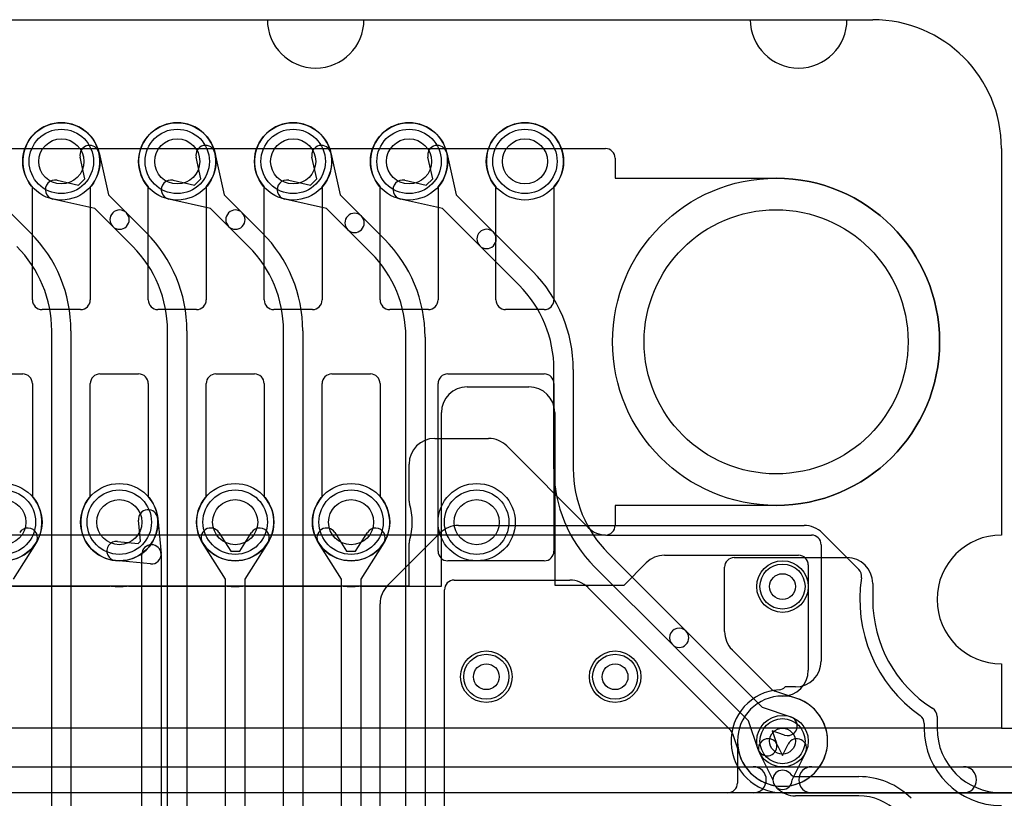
# Model space of a CAD drawing. Extents: x -1.1 to 39.1, y -7.5 to 26.
# Tile 39 of 44: x 21.4 to 29, y 20 to 26. Entities that reach past the tile are written whole.
import ezdxf

# ---------------------------------------------------------------- set-up
doc = ezdxf.new("R2010")
doc.units = 0
for name, color, linetype in [('Hole', 1, 'CONTINUOUS'), ('L1', 3, 'CONTINUOUS'), ('L2', 3, 'CONTINUOUS'), ('L3', 3, 'CONTINUOUS'), ('L4', 3, 'CONTINUOUS'), ('Outline', 7, 'CONTINUOUS'), ('PartsArea-A', 111, 'CONTINUOUS'), ('PartsArea-B', 111, 'CONTINUOUS'), ('PartsSilk-A', 221, 'CONTINUOUS'), ('Resist-A', 2, 'CONTINUOUS'), ('Resist-B', 2, 'CONTINUOUS'), ('Silk-A', 140, 'CONTINUOUS')]:
    doc.layers.add(name, color=color, linetype=linetype)

msp = doc.modelspace()

# ---------------------------------------------------------------- linework, layer by layer
at = {"layer": 'Hole'}
for centre, radius in [((21.7, 24.9), 0.175), ((22.6, 24.9), 0.175), ((23.5, 24.9), 0.175), ((24.4, 24.9), 0.175), ((25.3, 24.9), 0.175), ((27.25, 23.5), 1.025), ((21.25, 22.1), 0.175), ((22.15, 22.1), 0.175), ((23.05, 22.1), 0.175), ((23.95, 22.1), 0.175), ((24.925, 22.1), 0.175), ((27.3, 21.6), 0.1), ((25, 20.9), 0.1), ((26, 20.9), 0.1), ((27.3, 20.4), 0.1)]:
    msp.add_circle(centre, radius, dxfattribs=at)
at = {"layer": 'L1'}
for p, q in [((21.475, 23.825), (21.475, 24.70157)), ((21.925, 24.70157), (21.925, 23.825)), ((22.375, 23.825), (22.375, 24.70157)), ((22.825, 24.70157), (22.825, 23.825)), ((23.275, 23.825), (23.275, 24.70157)), ((23.725, 24.70157), (23.725, 23.825)), ((24.175, 23.825), (24.175, 24.70157)), ((24.625, 24.70157), (24.625, 23.825)), ((25.075, 23.825), (25.075, 24.70157)), ((25.525, 24.70157), (25.525, 23.825)), ((21.85, 23.75), (21.55, 23.75)), ((22.75, 23.75), (22.45, 23.75)), ((23.65, 23.75), (23.35, 23.75)), ((24.55, 23.75), (24.25, 23.75)), ((25.45, 23.75), (25.15, 23.75)), ((21.1, 23.25), (21.4, 23.25)), ((22, 23.25), (22.3, 23.25)), ((22.9, 23.25), (23.2, 23.25)), ((23.8, 23.25), (24.1, 23.25)), ((24.7, 23.25), (25.45, 23.25)), ((21.475, 23.175), (21.475, 22.29843)), ((21.925, 22.29843), (21.925, 23.175)), ((22.375, 23.175), (22.375, 22.29843)), ((22.825, 22.29843), (22.825, 23.175)), ((23.275, 23.175), (23.275, 22.29843)), ((23.725, 22.29843), (23.725, 23.175)), ((24.175, 23.175), (24.175, 22.29843)), ((24.625, 21.875), (24.625, 23.175)), ((25.525, 23.175), (25.525, 21.875)), ((24.8508, 23.15), (25.33089, 23.15)), ((24.6508, 21.60439), (24.6508, 22.95)), ((25.53089, 22.95), (25.53089, 21.61212)), ((25.45, 21.8), (24.7, 21.8)), ((26.38284, 21.84269), (27.42503, 21.84269)), ((26.06944, 21.61213), (26.24142, 21.78411)), ((27.5, 21.76772), (27.5, 20.95005)), ((21.32124, 21.60439), (22.07876, 21.60439)), ((22.22124, 21.60439), (22.97876, 21.60439)), ((23.12124, 21.60439), (23.87876, 21.60439)), ((24.02124, 21.60439), (24.6508, 21.60439)), ((25.53089, 21.61212), (26.06944, 21.61213)), ((27.3, 20.75005), (27.29999, 20.75005)), ((26.94995, 20.40001), (26.94995, 20.07504)), ((27.25526, 20.37767), (27.3, 20.288)), ((27.3, 20.288), (27.34474, 20.37767)), ((27.225, 20.10234), (27.12104, 20.31071)), ((27.47896, 20.31071), (27.375, 20.10234)), ((27.35303, 20.15303), (27.36718, 20.13888)), ((27.40069, 20.125), (27.89289, 20.125)), ((27.225, 20.1), (27.225, 20.10234)), ((27.26111, 20.03281), (27.24697, 20.04697)), ((27.375, 20.10234), (27.375, 20.1)), ((26.87495, 20.00004), (20.00785, 20.00004)), ((27.89289, 19.975), (27.40071, 19.975))]:
    msp.add_line(p, q, dxfattribs=at)
for centre, radius in [((21.7, 24.9), 0.3), ((22.6, 24.9), 0.3), ((23.5, 24.9), 0.3), ((24.4, 24.9), 0.3), ((25.3, 24.9), 0.3), ((21.25, 22.1), 0.3), ((22.15, 22.1), 0.3), ((23.05, 22.1), 0.3), ((23.95, 22.1), 0.3), ((24.925, 22.1), 0.3), ((27.3, 21.6), 0.2), ((25, 20.9), 0.2), ((26, 20.9), 0.2), ((27.3, 20.4), 0.2)]:
    msp.add_circle(centre, radius, dxfattribs=at)
for centre, radius, start, end in [((21.7, 24.9), 0.3, -41.409429, -138.590571), ((22.6, 24.9), 0.3, -41.409429, -138.590571), ((23.5, 24.9), 0.3, -41.409429, -138.590571), ((24.4, 24.9), 0.3, -41.409429, -138.590571), ((25.3, 24.9), 0.3, -41.409429, -138.590571), ((21.55, 23.825), 0.075, 180, -90), ((21.85, 23.825), 0.075, -90, 0), ((22.45, 23.825), 0.075, 180, -90), ((22.75, 23.825), 0.075, -90, 0), ((23.35, 23.825), 0.075, 180, -90), ((23.65, 23.825), 0.075, -90, 0), ((24.25, 23.825), 0.075, 180, -90), ((24.55, 23.825), 0.075, -90, 0), ((25.15, 23.825), 0.075, 180, -90), ((25.45, 23.825), 0.075, -90, 0), ((21.4, 23.175), 0.075, 0, 90), ((22, 23.175), 0.075, 90, 180), ((22.3, 23.175), 0.075, 0, 90), ((22.9, 23.175), 0.075, 90, 180), ((23.2, 23.175), 0.075, 0, 90), ((23.8, 23.175), 0.075, 90, 180), ((24.1, 23.175), 0.075, 0, 90), ((24.7, 23.175), 0.075, 90, 180), ((25.45, 23.175), 0.075, 0, 90), ((24.8508, 22.95), 0.2, 90, 180), ((25.33089, 22.95), 0.2, 0, 90), ((21.25, 22.1), 0.3, 138.590571, 41.409429), ((22.15, 22.1), 0.3, 138.590571, 41.409429), ((23.05, 22.1), 0.3, 138.590571, 41.409429), ((23.95, 22.1), 0.3, 138.590571, 41.409429), ((24.7, 21.875), 0.075, 180, -90), ((25.45, 21.875), 0.075, -90, 0), ((26.38284, 21.64269), 0.2, 90, 135), ((27.42503, 21.76772), 0.07497, 0, 90), ((22.07876, 21.52942), 0.07497, 82.881619, 90), ((22.15, 22.1), 0.50004, -97.116631, -82.883369), ((22.22124, 21.52942), 0.07497, 90, 97.118381), ((22.97876, 21.52942), 0.07497, 82.881619, 90), ((23.05, 22.1), 0.50004, -97.116631, -82.883369), ((23.12124, 21.52942), 0.07497, 90, 97.118381), ((23.87876, 21.52942), 0.07497, 82.881619, 90), ((23.95, 22.1), 0.50004, -97.116631, -82.883369), ((24.02124, 21.52942), 0.07497, 90, 97.118381), ((27.3, 20.95005), 0.2, -90, 0), ((27.29999, 20.40001), 0.35004, 90, 180), ((27.18815, 20.34419), 0.075, 26.513803, -153.484041), ((27.41185, 20.34419), 0.075, -26.513803, 153.484041), ((27.3, 20.1), 0.075, 45, -135), ((27.40069, 20.17239), 0.04739, -135, -90), ((27.89289, 19.55), 0.575, 44.999295, 90), ((26.87495, 20.07504), 0.075, -90, 0), ((27.3, 20.1), 0.075, 180, 0), ((27.40069, 20.17239), 0.19739, -135, -89.994195), ((27.89289, 19.55), 0.425, 45, 90)]:
    msp.add_arc(centre, radius, start, end, dxfattribs=at)
at = {"layer": 'L2'}
for p, q in [((24.6, 22.75), (25.01716, 22.75)), ((25.15858, 22.69142), (25.79142, 22.05858)), ((24.4, 22.26407), (24.4, 22.55)), ((25.93284, 22), (27.52503, 22)), ((24.4, 21.60687), (24.4, 21.93593)), ((27.6, 21.92503), (27.6, 21.02133)), ((13.70007, 21.60687), (24.4, 21.60687)), ((27.4, 20.82133), (27.32129, 20.82133)), ((27.3, 19.99996), (37, 19.99996))]:
    msp.add_line(p, q, dxfattribs=at)
for centre, radius in [((24.925, 22.1), 0.3), ((27.3, 21.6), 0.2), ((25, 20.9), 0.2), ((26, 20.9), 0.2)]:
    msp.add_circle(centre, radius, dxfattribs=at)
for centre, radius, start, end in [((24.6, 22.55), 0.2, 90, 180), ((25.01716, 22.55), 0.2, 45, 90), ((24.47497, 22.26407), 0.07497, 180, -162.647799), ((23.95, 22.1), 0.47504, -17.356255, 17.356255), ((25.93284, 22.2), 0.2, -135, -90), ((24.47497, 21.93593), 0.07497, 162.647799, 180), ((27.52503, 21.92503), 0.07497, 0, 90), ((27.4, 21.02133), 0.2, -90, 0), ((27.3, 20.4), 0.40004, 93.880099, -90), ((27.26786, 20.87392), 0.07497, -86.12238, -44.546053)]:
    msp.add_arc(centre, radius, start, end, dxfattribs=at)
at = {"layer": 'L3'}
for p, q in [((21.8837, 24.76589), (21.84639, 24.93273)), ((21.99277, 24.96547), (22.06541, 24.64065)), ((22.7837, 24.76589), (22.74639, 24.93273)), ((22.89277, 24.96547), (22.96541, 24.64065)), ((23.6837, 24.76589), (23.64639, 24.93273)), ((23.79277, 24.96547), (23.86541, 24.64065)), ((24.58371, 24.76588), (24.54639, 24.93273)), ((24.69277, 24.96547), (24.76542, 24.64064)), ((21.66726, 24.75361), (21.83413, 24.71629)), ((21.83413, 24.71629), (21.8837, 24.76589)), ((22.56726, 24.75361), (22.73413, 24.71629)), ((22.73413, 24.71629), (22.7837, 24.76589)), ((23.46726, 24.75361), (23.63413, 24.71629)), ((23.63413, 24.71629), (23.6837, 24.76589)), ((24.36727, 24.75361), (24.53412, 24.71629)), ((24.53412, 24.71629), (24.58371, 24.76588)), ((22.06541, 24.64065), (22.20507, 24.50098)), ((22.96541, 24.64065), (23.10507, 24.50098)), ((23.86541, 24.64065), (24.03007, 24.47598)), ((24.76542, 24.64064), (25.05507, 24.35098)), ((21.95935, 24.53458), (21.63452, 24.60723)), ((22.85935, 24.53458), (22.53452, 24.60723)), ((23.75935, 24.53458), (23.43452, 24.60723)), ((24.65935, 24.53458), (24.33453, 24.60723)), ((21.30507, 24.50098), (21.46013, 24.34593)), ((22.09901, 24.39492), (21.95935, 24.53458)), ((22.20507, 24.50098), (22.36013, 24.34593)), ((22.99901, 24.39492), (22.85935, 24.53458)), ((23.10507, 24.50098), (23.26013, 24.34593)), ((23.92401, 24.36992), (23.75935, 24.53458)), ((24.03007, 24.47598), (24.21013, 24.29593)), ((24.94901, 24.24492), (24.65935, 24.53458)), ((22.25407, 24.23986), (22.09901, 24.39492)), ((23.15407, 24.23986), (22.99901, 24.39492)), ((24.10407, 24.18986), (23.92401, 24.36992)), ((25.05507, 24.35098), (25.36013, 24.04593)), ((25.25407, 23.93986), (24.94901, 24.24492)), ((21.625, 17.76421), (21.625, 23.58578)), ((21.775, 23.58578), (21.775, 17.76421)), ((22.525, 17.41421), (22.525, 23.58578)), ((22.675, 23.58578), (22.675, 17.41421)), ((23.425, 16.51421), (23.425, 23.58578)), ((23.575, 23.58578), (23.575, 16.51421)), ((24.375, 19.81421), (24.375, 23.53578)), ((24.525, 23.53578), (24.525, 19.81421)), ((25.525, 22.51421), (25.525, 23.28578)), ((25.675, 23.28578), (25.675, 22.51421)), ((25.94592, 21.86014), (26.55048, 21.25557)), ((26.92497, 21.82497), (27.79995, 21.82497)), ((26.44442, 21.14951), (25.83985, 21.75408)), ((26.85, 21.2511), (26.85, 21.75)), ((24.75001, 21.65), (25.6489, 21.65)), ((24.67504, 19.81421), (24.67504, 21.57503)), ((25.79037, 21.59137), (26.89291, 20.48883)), ((27.99995, 21.62497), (27.99995, 21.5)), ((26.55048, 21.25557), (27.14255, 20.66351)), ((27.03649, 20.55745), (26.44442, 21.14951)), ((27.21117, 20.80709), (26.90858, 21.10968)), ((27.41, 20.73231), (27.24041, 20.789)), ((27.14255, 20.66351), (27.36341, 20.58968)), ((28.49996, 20.59169), (28.49996, 20.5)), ((27.11032, 20.33659), (27.03649, 20.55745)), ((26.911, 20.45959), (26.96775, 20.28983)), ((27.31585, 20.44742), (27.22081, 20.47919)), ((27.22081, 20.47919), (27.25258, 20.38415)), ((29, 19.99996), (37, 19.99996))]:
    msp.add_line(p, q, dxfattribs=at)
for centre, radius in [((21.7, 24.9), 0.3), ((22.6, 24.9), 0.3), ((23.5, 24.9), 0.3), ((24.4, 24.9), 0.3), ((27.3, 21.6), 0.2), ((25, 20.9), 0.2), ((26, 20.9), 0.2), ((27.3, 20.4), 0.2)]:
    msp.add_circle(centre, radius, dxfattribs=at)
for centre, radius, start, end in [((21.91958, 24.9491), 0.075, 12.607528, -167.394962), ((22.81958, 24.9491), 0.075, 12.607528, -167.394962), ((23.71958, 24.9491), 0.075, 12.607528, -167.394962), ((24.61958, 24.9491), 0.075, 12.607528, -167.393385), ((21.65089, 24.68042), 0.075, 77.392472, -102.606615), ((22.55089, 24.68042), 0.075, 77.392472, -102.606615), ((23.45089, 24.68042), 0.075, 77.392472, -102.606615), ((24.3509, 24.68042), 0.075, 77.392472, -102.606615), ((22.15204, 24.44795), 0.075, 45, -135), ((22.15204, 24.44795), 0.075, -135, 44.999366), ((23.05204, 24.44795), 0.075, 45, -135), ((23.05204, 24.44795), 0.075, -135, 44.999366), ((23.97704, 24.42295), 0.075, 45, -135), ((23.97704, 24.42295), 0.075, -135, 44.999399), ((20.7, 23.58578), 1.075, 0, 45.000754), ((21.6, 23.58578), 1.075, 0, 45.000754), ((22.5, 23.58578), 1.075, 0, 45.000754), ((25.00204, 24.29795), 0.075, 45, -135), ((25.00204, 24.29795), 0.075, -135, 44.999524), ((20.7, 23.58578), 0.925, 0, 45.000438), ((21.6, 23.58578), 0.925, 0, 45.000438), ((22.5, 23.58578), 0.925, 0, 45.000438), ((23.45, 23.53578), 1.075, 0, 45.000754), ((23.45, 23.53578), 0.925, 0, 45.000438), ((24.6, 23.28578), 1.075, 0, 45.000754), ((24.6, 23.28578), 0.925, 0, 45.000438), ((26.6, 22.51421), 1.075, 180, -135.000405), ((26.6, 22.51421), 0.925, 180, -135.000438), ((26.92497, 21.75), 0.07497, 90, 180), ((27.79995, 21.62497), 0.2, 0, 90), ((24.75001, 21.57503), 0.07497, 90, 180), ((25.64891, 21.45), 0.2, 45.257275, 90.002865), ((25.73692, 21.5388), 0.07497, 44.762215, 45.259402), ((25.73736, 21.53836), 0.07497, 45, 45.237785), ((29, 21.5), 1.00005, 180, -122.33594), ((26.49745, 21.20254), 0.075, 45, -134.999643), ((26.49745, 21.20254), 0.075, -135, 44.999526), ((27.05002, 21.2511), 0.20002, 180, -135.313952), ((26.96111, 21.16316), 0.07497, -135.313443, -134.486562), ((27.26418, 20.8601), 0.07497, -135, -108.485702), ((27.3, 20.4), 0.35004, -161.630789, 71.655116), ((27.43377, 20.80341), 0.07497, -108.485702, -108.347947), ((28.42499, 20.59169), 0.07497, 0, 57.662457), ((27.33963, 20.51855), 0.075, -108.485681, 71.515874), ((29, 20.5), 0.50004, 180, -90), ((26.8399, 20.43582), 0.07497, 18.485702, 45), ((27.18145, 20.36037), 0.075, -161.514319, 18.484126), ((26.89665, 20.26606), 0.07497, 18.372114, 18.485702)]:
    msp.add_arc(centre, radius, start, end, dxfattribs=at)
at = {"layer": 'L4'}
for p, q in [((21.475, 23.825), (21.475, 24.70157)), ((21.925, 24.70157), (21.925, 23.825)), ((22.375, 23.825), (22.375, 24.70157)), ((22.825, 24.70157), (22.825, 23.825)), ((23.275, 23.825), (23.275, 24.70157)), ((23.725, 24.70157), (23.725, 23.825)), ((24.175, 23.825), (24.175, 24.70157)), ((24.625, 24.70157), (24.625, 23.825)), ((25.075, 23.825), (25.075, 24.70157)), ((25.525, 24.70157), (25.525, 23.825)), ((21.85, 23.75), (21.55, 23.75)), ((22.75, 23.75), (22.45, 23.75)), ((23.65, 23.75), (23.35, 23.75)), ((24.55, 23.75), (24.25, 23.75)), ((25.45, 23.75), (25.15, 23.75)), ((21.1, 23.25), (21.4, 23.25)), ((22, 23.25), (22.3, 23.25)), ((22.9, 23.25), (23.2, 23.25)), ((23.8, 23.25), (24.1, 23.25)), ((24.7, 23.25), (25.45, 23.25)), ((21.475, 23.175), (21.475, 22.29843)), ((21.925, 22.29843), (21.925, 23.175)), ((22.375, 23.175), (22.375, 22.29843)), ((22.825, 22.29843), (22.825, 23.175)), ((23.275, 23.175), (23.275, 22.29843)), ((23.725, 22.29843), (23.725, 23.175)), ((24.175, 23.175), (24.175, 22.29843)), ((24.625, 21.875), (24.625, 23.175)), ((25.525, 23.175), (25.525, 21.875)), ((22.31483, 21.95247), (22.29931, 22.11431)), ((22.44863, 22.12863), (22.47466, 21.85716)), ((22.92335, 22.01964), (23.01495, 21.87526)), ((23.08505, 21.87526), (23.17665, 22.01964)), ((23.82335, 22.01964), (23.91495, 21.87526)), ((23.98505, 21.87526), (24.07665, 22.01964)), ((24.78284, 22.07496), (27.46716, 22.07496)), ((22.13569, 21.95069), (22.29753, 21.93517)), ((22.29753, 21.93517), (22.31483, 21.95247)), ((24.23362, 21.60858), (24.64142, 22.01638)), ((27.60858, 22.01638), (27.89191, 21.73305)), ((21.50332, 21.93928), (21.325, 21.65821)), ((22.975, 21.65822), (22.79669, 21.93928)), ((23.01495, 21.87526), (23.08505, 21.87526)), ((23.30331, 21.93928), (23.125, 21.65822)), ((23.875, 21.65822), (23.69669, 21.93928)), ((23.91495, 21.87526), (23.98505, 21.87526)), ((24.20331, 21.93928), (24.025, 21.65822)), ((22.39284, 21.77534), (22.12137, 21.80137)), ((22.325, 12.78568), (22.325, 21.85)), ((22.475, 21.85), (22.475, 12.78568)), ((25.45, 21.8), (24.7, 21.8)), ((22.975, 17.24658), (22.975, 21.65822)), ((23.125, 21.65822), (23.125, 17.24658)), ((23.875, 17.48444), (23.875, 21.65822)), ((24.025, 21.65822), (24.025, 17.48444)), ((24.17504, 15.75004), (24.17504, 21.46716)), ((28.4, 20.53825), (28.4, 20.5))]:
    msp.add_line(p, q, dxfattribs=at)
for centre, radius in [((21.7, 24.9), 0.3), ((22.6, 24.9), 0.3), ((23.5, 24.9), 0.3), ((24.4, 24.9), 0.3), ((25.3, 24.9), 0.3), ((21.25, 22.1), 0.3), ((22.15, 22.1), 0.3), ((23.05, 22.1), 0.3), ((23.95, 22.1), 0.3), ((24.925, 22.1), 0.3), ((27.3, 21.6), 0.2), ((25, 20.9), 0.2), ((26, 20.9), 0.2), ((27.3, 20.4), 0.2)]:
    msp.add_circle(centre, radius, dxfattribs=at)
for centre, radius, start, end in [((21.7, 24.9), 0.3, -41.409429, -138.590571), ((22.6, 24.9), 0.3, -41.409429, -138.590571), ((23.5, 24.9), 0.3, -41.409429, -138.590571), ((24.4, 24.9), 0.3, -41.409429, -138.590571), ((25.3, 24.9), 0.3, -41.409429, -138.590571), ((21.55, 23.825), 0.075, 180, -90), ((21.85, 23.825), 0.075, -90, 0), ((22.45, 23.825), 0.075, 180, -90), ((22.75, 23.825), 0.075, -90, 0), ((23.35, 23.825), 0.075, 180, -90), ((23.65, 23.825), 0.075, -90, 0), ((24.25, 23.825), 0.075, 180, -90), ((24.55, 23.825), 0.075, -90, 0), ((25.15, 23.825), 0.075, 180, -90), ((25.45, 23.825), 0.075, -90, 0), ((21.4, 23.175), 0.075, 0, 90), ((22, 23.175), 0.075, 90, 180), ((22.3, 23.175), 0.075, 0, 90), ((22.9, 23.175), 0.075, 90, 180), ((23.2, 23.175), 0.075, 0, 90), ((23.8, 23.175), 0.075, 90, 180), ((24.1, 23.175), 0.075, 0, 90), ((24.7, 23.175), 0.075, 90, 180), ((25.45, 23.175), 0.075, 0, 90), ((21.25, 22.1), 0.3, 138.590571, 41.409429), ((22.15, 22.1), 0.3, 138.590571, 41.409429), ((23.05, 22.1), 0.3, 138.590571, 41.409429), ((23.95, 22.1), 0.3, 138.590571, 41.409429), ((22.37397, 22.12147), 0.075, 5.477994, -174.522918), ((21.43999, 21.97946), 0.075, -32.393266, 147.607243), ((22.86002, 21.97946), 0.075, 32.393266, -147.607741), ((23.23998, 21.97946), 0.075, -32.393266, 147.607741), ((23.76002, 21.97946), 0.075, 32.393266, -147.607741), ((24.13998, 21.97946), 0.075, -32.393266, 147.607741), ((24.78284, 21.87496), 0.2, 90, 135), ((27.46716, 21.87496), 0.2, 45, 90), ((22.12853, 21.87603), 0.075, 84.522006, -95.477082), ((22.4, 21.85), 0.075, 0, 180), ((24.7, 21.875), 0.075, 180, -90), ((25.45, 21.875), 0.075, -90, 0), ((22.4, 21.85), 0.075, -95.477994, 5.477994), ((27.8389, 21.68004), 0.07497, -8.816473, 45), ((29, 21.50002), 1.10001, 171.18711, -125.061147), ((24.37504, 21.46716), 0.2, 135, 180), ((27.3, 20.4), 0.35004, 90, -90), ((27.3, 20.4), 0.35004, -90, 90), ((28.32502, 20.53825), 0.07498, 0, 54.932233), ((29, 20.5), 0.6, 180, -90)]:
    msp.add_arc(centre, radius, start, end, dxfattribs=at)
at = {"layer": 'Outline'}
for p, q in [((14.7, 26), (23.3, 26)), ((24.05, 26), (27.05, 26)), ((27.8, 26), (28, 26)), ((29, 25), (29, 22)), ((29, 21), (29, 20.5)), ((29, 20.5), (37, 20.5))]:
    msp.add_line(p, q, dxfattribs=at)
for centre, radius, start, end in [((23.675, 26), 0.375, 180, 0), ((27.425, 26), 0.375, 180, 0), ((28, 25), 1, 0, 90), ((29, 21.5), 0.5, 90, -90)]:
    msp.add_arc(centre, radius, start, end, dxfattribs=at)
at = {"layer": 'PartsArea-A'}
for p, q in [((10, 26), (28, 26)), ((29, 25), (29, 22)), ((29, 21), (29, 20.5)), ((29, 20.5), (9, 20.5))]:
    msp.add_line(p, q, dxfattribs=at)
for centre, radius, start, end in [((28, 25), 1, 0, 90), ((29, 21.5), 0.5, 90, -90)]:
    msp.add_arc(centre, radius, start, end, dxfattribs=at)
at = {"layer": 'PartsArea-B'}
for p, q in [((10, 26), (28, 26)), ((29, 25), (29, 22)), ((29, 21), (29, 20.5)), ((29, 20.5), (9, 20.5))]:
    msp.add_line(p, q, dxfattribs=at)
for centre, radius, start, end in [((28, 25), 1, 0, 90), ((29, 21.5), 0.5, 90, -90)]:
    msp.add_arc(centre, radius, start, end, dxfattribs=at)
at = {"layer": 'PartsSilk-A'}
for p, q in [((14.1, 20.2016), (33.7, 20.2016)), ((33.5984, 19.9984), (14.2016, 19.9984))]:
    msp.add_line(p, q, dxfattribs=at)
at = {"layer": 'Resist-A'}
for p, q in [((12.075, 25), (25.925, 25)), ((26, 24.925), (26, 24.77)), ((26, 24.77), (27.25, 24.77)), ((27.25, 22.23), (26, 22.23)), ((26, 22.23), (26, 22.075)), ((25.925, 22), (12.075, 22))]:
    msp.add_line(p, q, dxfattribs=at)
for centre, radius in [((21.7, 24.9), 0.25), ((22.6, 24.9), 0.25), ((23.5, 24.9), 0.25), ((24.4, 24.9), 0.25), ((25.3, 24.9), 0.25), ((27.25, 23.5), 1.27), ((21.25, 22.1), 0.25), ((22.15, 22.1), 0.25), ((23.05, 22.1), 0.25), ((23.95, 22.1), 0.25), ((24.925, 22.1), 0.25), ((27.3, 21.6), 0.175), ((25, 20.9), 0.175), ((26, 20.9), 0.175), ((27.3, 20.4), 0.175)]:
    msp.add_circle(centre, radius, dxfattribs=at)
for centre, radius, start, end in [((25.925, 24.925), 0.075, 0, 90), ((27.25, 23.5), 1.27, -90, 90), ((25.925, 22.075), 0.075, -90, 0)]:
    msp.add_arc(centre, radius, start, end, dxfattribs=at)
at = {"layer": 'Resist-B'}
for p, q in [((12.075, 25), (25.925, 25)), ((26, 24.925), (26, 24.77)), ((26, 24.77), (27.25, 24.77)), ((27.25, 22.23), (26, 22.23)), ((26, 22.23), (26, 22.075)), ((25.925, 22), (12.075, 22))]:
    msp.add_line(p, q, dxfattribs=at)
for centre, radius in [((21.7, 24.9), 0.25), ((22.6, 24.9), 0.25), ((23.5, 24.9), 0.25), ((24.4, 24.9), 0.25), ((25.3, 24.9), 0.25), ((27.25, 23.5), 1.27), ((21.25, 22.1), 0.25), ((22.15, 22.1), 0.25), ((23.05, 22.1), 0.25), ((23.95, 22.1), 0.25), ((24.925, 22.1), 0.25), ((27.3, 21.6), 0.175), ((25, 20.9), 0.175), ((26, 20.9), 0.175), ((27.3, 20.4), 0.175)]:
    msp.add_circle(centre, radius, dxfattribs=at)
for centre, radius, start, end in [((25.925, 24.925), 0.075, 0, 90), ((27.25, 23.5), 1.27, -90, 90), ((25.925, 22.075), 0.075, -90, 0)]:
    msp.add_arc(centre, radius, start, end, dxfattribs=at)
at = {"layer": 'Silk-A'}
for p, q in [((18.40766, 20.2016), (27.07234, 20.2016)), ((27.52766, 20.2016), (28.70469, 20.2016)), ((27.07234, 19.9984), (18.40766, 19.9984)), ((28.70469, 19.9984), (27.52766, 19.9984))]:
    msp.add_line(p, q, dxfattribs=at)
for centre, start, end in [((27.07234, 20.1), -90, 90), ((27.52766, 20.1), 90, -90), ((28.70469, 20.1), -90, 90)]:
    msp.add_arc(centre, 0.1016, start, end, dxfattribs=at)

doc.saveas('drawing.dxf')
